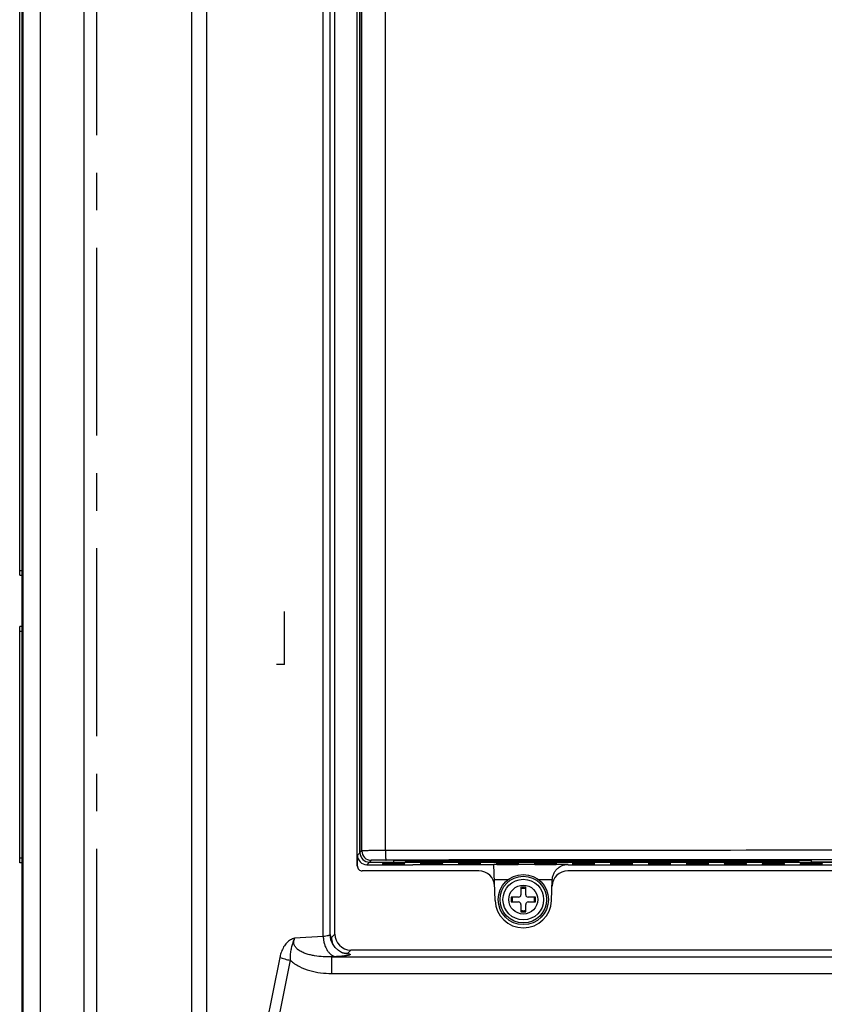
# Model space of a CAD drawing. Header units: inches. Extents: x 0 to 34, y 0 to 22.
# Tile 7 of 26: x 3.5 to 6.5, y 8.4 to 12. Entities that reach past the tile are written whole.
import ezdxf

# ---------------------------------------------------------------- set-up
doc = ezdxf.new("R2010")
doc.units = ezdxf.units.IN
doc.header["$LTSCALE"] = 1.87
doc.header["$MEASUREMENT"] = 0
doc.linetypes.add('CENTER', pattern=[0.6, 0.375, -0.075, 0.075, -0.075])
doc.layers.get('0').update_dxf_attribs({"linetype": 'CONTINUOUS'})
doc.layers.add('AXIS_PART', color=7, linetype='CONTINUOUS')
doc.layers.add('DRAFT', color=7, linetype='CONTINUOUS')

msp = doc.modelspace()

# ---------------------------------------------------------------- linework, layer by layer
at = {"color": 3, "linetype": 'CONTINUOUS'}
for p, q in [((3.4688, 4.5004), (3.4688, 17.3409)), ((3.4688, 10.878), (3.473, 10.878))]:
    msp.add_line(p, q, dxfattribs=at)
at = {"color": 7, "linetype": 'CONTINUOUS'}
for p, q in [((3.473, 4.7933), (3.473, 17.0414)), ((3.5363, 16.9781), (3.5363, 5.1644)), ((3.6997, 16.9781), (3.6997, 5.1644)), ((4.1017, 16.0541), (4.1017, 7.0029)), ((4.1566, 16.0541), (4.1566, 7.2008)), ((4.5927, 8.6205), (4.5927, 15.6488)), ((4.6186, 8.6277), (4.6186, 15.6202)), ((4.6359, 8.6301), (4.6359, 15.6028)), ((4.7197, 8.8839), (4.7197, 15.4209)), ((4.7299, 8.9338), (4.7299, 15.3225)), ((4.73, 15.328), (4.73, 8.934)), ((4.7367, 8.9407), (4.7367, 15.3213)), ((4.8247, 8.9416), (4.8247, 15.3204)), ((3.4598, 9.9698), (3.4598, 12.9458)), ((3.4688, 10.8036), (3.473, 10.8036)), ((3.4598, 9.9878), (3.4688, 9.9878)), ((3.4598, 9.9698), (3.4688, 9.9698)), ((4.448, 9.6365), (4.448, 9.8345)), ((3.4598, 8.8958), (3.4598, 9.7778)), ((3.4688, 9.7778), (3.4598, 9.7778)), ((3.4688, 9.7598), (3.4598, 9.7598)), ((4.448, 9.6365), (4.418, 9.6365)), ((4.7367, 8.9407), (4.73, 8.934)), ((3.4688, 8.9138), (3.4598, 8.9138)), ((4.7299, 8.9338), (4.7203, 8.9241)), ((4.7203, 8.8839), (4.7203, 8.9241)), ((4.7654, 8.8983), (4.7557, 8.8887)), ((4.7654, 8.8983), (8.6307, 8.8983)), ((4.7722, 8.9052), (4.7655, 8.8985)), ((4.7655, 8.8985), (4.855, 8.8985)), ((3.4688, 8.8958), (3.4598, 8.8958)), ((4.7203, 8.8839), (4.7197, 8.8839)), ((5.1736, 8.8659), (4.7383, 8.8659)), ((4.7557, 8.8887), (4.9271, 8.8887)), ((4.8144, 8.8926), (4.8142, 8.8903)), ((4.8147, 8.8957), (4.8145, 8.8934)), ((4.8321, 8.8902), (4.8324, 8.8927)), ((4.8321, 8.8902), (4.8789, 8.8902)), ((4.8324, 8.8933), (4.8326, 8.8958)), ((4.8324, 8.8933), (4.8786, 8.8933)), ((4.8784, 8.8958), (4.8326, 8.8958)), ((4.8786, 8.8933), (4.8784, 8.8958)), ((4.8789, 8.8902), (4.8787, 8.8927)), ((4.8966, 8.8934), (4.8964, 8.8957)), ((4.8968, 8.8903), (4.8966, 8.8926)), ((4.9562, 8.8926), (4.956, 8.8903)), ((4.9564, 8.8957), (4.9562, 8.8934)), ((4.9739, 8.8902), (4.9741, 8.8927)), ((4.9739, 8.8902), (5.0206, 8.8902)), ((4.9741, 8.8933), (4.9744, 8.8958)), ((4.9741, 8.8933), (5.0204, 8.8933)), ((5.0201, 8.8958), (4.9744, 8.8958)), ((5.0204, 8.8933), (5.0201, 8.8958)), ((5.0206, 8.8902), (5.0204, 8.8927)), ((5.0383, 8.8934), (5.0381, 8.8957)), ((5.0386, 8.8903), (5.0384, 8.8926)), ((5.0979, 8.8926), (5.0977, 8.8903)), ((5.0982, 8.8957), (5.098, 8.8934)), ((5.1156, 8.8902), (5.1158, 8.8927)), ((5.1156, 8.8902), (5.1624, 8.8902)), ((5.1159, 8.8933), (5.1161, 8.8958)), ((5.1159, 8.8933), (5.1621, 8.8933)), ((5.1619, 8.8958), (5.1161, 8.8958)), ((5.1621, 8.8933), (5.1619, 8.8958)), ((5.1624, 8.8902), (5.1621, 8.8927)), ((5.18, 8.8934), (5.1798, 8.8957)), ((5.1803, 8.8903), (5.1801, 8.8926)), ((5.2399, 8.8901), (5.2298, 8.8901)), ((5.2346, 8.7549), (5.2298, 8.8901)), ((5.2396, 8.8926), (5.2394, 8.8903)), ((5.2399, 8.8957), (5.2397, 8.8934)), ((5.2573, 8.8902), (5.2576, 8.8927)), ((5.2573, 8.8902), (5.3041, 8.8902)), ((5.2576, 8.8933), (5.2578, 8.8958)), ((5.2576, 8.8933), (5.3038, 8.8933)), ((5.3036, 8.8958), (5.2578, 8.8958)), ((5.3038, 8.8933), (5.3036, 8.8958)), ((5.3041, 8.8902), (5.3039, 8.8927)), ((5.3217, 8.8934), (5.3216, 8.8957)), ((5.3816, 8.8901), (5.3216, 8.8901)), ((5.322, 8.8903), (5.3218, 8.8926)), ((5.3813, 8.8926), (5.3812, 8.8903)), ((5.3816, 8.8957), (5.3814, 8.8934)), ((5.3991, 8.8902), (5.3993, 8.8927)), ((5.3991, 8.8902), (5.4458, 8.8902)), ((5.3993, 8.8933), (5.3996, 8.8958)), ((5.3993, 8.8933), (5.4456, 8.8933)), ((5.4453, 8.8958), (5.3996, 8.8958)), ((5.4456, 8.8933), (5.4453, 8.8958)), ((5.4458, 8.8902), (5.4456, 8.8927)), ((5.4635, 8.8934), (5.4633, 8.8957)), ((5.5067, 8.8901), (5.4633, 8.8901)), ((5.4638, 8.8903), (5.4636, 8.8926)), ((7.4258, 8.8659), (5.5059, 8.8659)), ((5.5067, 8.8901), (5.5067, 8.8887)), ((5.5067, 8.8887), (7.4258, 8.8887)), ((5.5231, 8.8926), (5.5229, 8.8903)), ((5.5234, 8.8957), (5.5232, 8.8934)), ((5.5408, 8.8902), (5.541, 8.8927)), ((5.5408, 8.8902), (5.5876, 8.8902)), ((5.5411, 8.8933), (5.5413, 8.8958)), ((5.5411, 8.8933), (5.5873, 8.8933)), ((5.5871, 8.8958), (5.5413, 8.8958)), ((5.5873, 8.8933), (5.5871, 8.8958)), ((5.5876, 8.8902), (5.5873, 8.8927)), ((5.6052, 8.8934), (5.605, 8.8957)), ((5.6055, 8.8903), (5.6053, 8.8926)), ((5.6648, 8.8926), (5.6646, 8.8903)), ((5.6651, 8.8957), (5.6649, 8.8934)), ((5.6825, 8.8902), (5.6828, 8.8927)), ((5.6825, 8.8902), (5.7293, 8.8902)), ((5.6828, 8.8933), (5.683, 8.8958)), ((5.6828, 8.8933), (5.729, 8.8933)), ((5.7288, 8.8958), (5.683, 8.8958)), ((5.729, 8.8933), (5.7288, 8.8958)), ((5.7293, 8.8902), (5.7291, 8.8927)), ((5.7469, 8.8934), (5.7467, 8.8957)), ((5.7472, 8.8903), (5.747, 8.8926)), ((5.8065, 8.8926), (5.8063, 8.8903)), ((5.8068, 8.8957), (5.8066, 8.8934)), ((5.8243, 8.8902), (5.8245, 8.8927)), ((5.8243, 8.8902), (5.871, 8.8902)), ((5.8245, 8.8933), (5.8248, 8.8958)), ((5.8245, 8.8933), (5.8708, 8.8933)), ((5.8705, 8.8958), (5.8248, 8.8958)), ((5.8708, 8.8933), (5.8705, 8.8958)), ((5.871, 8.8902), (5.8708, 8.8927)), ((5.8887, 8.8934), (5.8885, 8.8957)), ((5.8889, 8.8903), (5.8888, 8.8926)), ((5.9483, 8.8926), (5.9481, 8.8903)), ((5.9485, 8.8957), (5.9484, 8.8934)), ((5.966, 8.8902), (5.9662, 8.8927)), ((5.966, 8.8902), (6.0128, 8.8902)), ((5.9663, 8.8933), (5.9665, 8.8958)), ((5.9663, 8.8933), (6.0125, 8.8933)), ((6.0123, 8.8958), (5.9665, 8.8958)), ((6.0125, 8.8933), (6.0123, 8.8958)), ((6.0128, 8.8902), (6.0125, 8.8927)), ((6.0304, 8.8934), (6.0302, 8.8957)), ((6.0307, 8.8903), (6.0305, 8.8926)), ((6.09, 8.8926), (6.0898, 8.8903)), ((6.0903, 8.8957), (6.0901, 8.8934)), ((6.1077, 8.8902), (6.108, 8.8927)), ((6.1077, 8.8902), (6.1545, 8.8902)), ((6.108, 8.8933), (6.1082, 8.8958)), ((6.108, 8.8933), (6.1542, 8.8933)), ((6.154, 8.8958), (6.1082, 8.8958)), ((6.1542, 8.8933), (6.154, 8.8958)), ((6.1545, 8.8902), (6.1543, 8.8927)), ((6.1721, 8.8934), (6.1719, 8.8957)), ((6.1724, 8.8903), (6.1722, 8.8926)), ((6.2317, 8.8926), (6.2315, 8.8903)), ((6.232, 8.8957), (6.2318, 8.8934)), ((6.2495, 8.8902), (6.2497, 8.8927)), ((6.2495, 8.8902), (6.2962, 8.8902)), ((6.2497, 8.8933), (6.25, 8.8958)), ((6.2497, 8.8933), (6.296, 8.8933)), ((6.2957, 8.8958), (6.25, 8.8958)), ((6.296, 8.8933), (6.2957, 8.8958)), ((6.2962, 8.8902), (6.296, 8.8927)), ((6.3139, 8.8934), (6.3137, 8.8957)), ((6.3141, 8.8903), (6.3139, 8.8926)), ((6.3735, 8.8926), (6.3733, 8.8903)), ((6.3737, 8.8957), (6.3735, 8.8934)), ((6.3912, 8.8902), (6.3914, 8.8927)), ((6.3912, 8.8902), (6.438, 8.8902)), ((6.3915, 8.8933), (6.3917, 8.8958)), ((6.3915, 8.8933), (6.4377, 8.8933)), ((6.4375, 8.8958), (6.3917, 8.8958)), ((6.4377, 8.8933), (6.4375, 8.8958)), ((6.438, 8.8902), (6.4377, 8.8927)), ((6.4556, 8.8934), (6.4554, 8.8957)), ((6.4559, 8.8903), (6.4557, 8.8926)), ((5.2822, 8.8321), (5.2319, 8.8321)), ((5.4477, 8.8321), (5.3971, 8.8321)), ((5.445, 8.7549), (5.4477, 8.8326)), ((5.3486, 8.8046), (5.3306, 8.8046)), ((5.3306, 8.8046), (5.3306, 8.7766)), ((5.3486, 8.7766), (5.3486, 8.8046)), ((5.3216, 8.7676), (5.2937, 8.7676)), ((5.2937, 8.7676), (5.2937, 8.7496)), ((5.3856, 8.7676), (5.3576, 8.7676)), ((5.3856, 8.7496), (5.3856, 8.7676)), ((5.2937, 8.7496), (5.3216, 8.7496)), ((5.3306, 8.7406), (5.3306, 8.7127)), ((5.3486, 8.7127), (5.3486, 8.7406)), ((5.3576, 8.7496), (5.3856, 8.7496)), ((5.3306, 8.7127), (5.3486, 8.7127)), ((4.5927, 8.6205), (4.4857, 8.614)), ((4.6215, 8.6083), (4.6186, 8.6277)), ((4.6206, 8.6206), (4.6186, 8.6277)), ((4.6215, 8.6082), (4.6215, 8.6083)), ((4.627, 8.5944), (4.6215, 8.6082)), ((4.6359, 8.6301), (4.6232, 8.6173)), ((4.6613, 8.5616), (4.6497, 8.5682)), ((4.6958, 8.5702), (4.683, 8.5575)), ((8.7003, 8.5702), (4.6958, 8.5702)), ((4.4307, 8.5424), (4.1566, 7.2008)), ((4.4699, 8.532), (4.1958, 7.1904)), ((4.6418, 8.5456), (4.6247, 8.5446)), ((4.6247, 8.5446), (8.7714, 8.5446)), ((4.6247, 8.4828), (4.6247, 8.5446)), ((4.683, 8.5575), (4.6706, 8.5583)), ((4.6706, 8.5583), (4.6706, 8.5583)), ((4.6247, 8.4828), (8.7714, 8.4828))]:
    msp.add_line(p, q, dxfattribs=at)
for points in [[(4.6497, 8.5682), (4.6372, 8.5794), (4.627, 8.5944)], [(4.6706, 8.5583), (4.6687, 8.5588), (4.6613, 8.5616)]]:
    msp.add_lwpolyline(points, dxfattribs=at)
for radius in [0.0936, 0.087, 0.0759, 0.054]:
    msp.add_circle((5.3396, 8.7586), radius, dxfattribs=at)
for centre, radius, start, end in [((4.7722, 8.9407), 0.0354, 180.017, 269.983), ((6.698, -1719.9975), 1728.9401, 89.9379188, 90.0620812), ((6.6981, -1715.8138), 1724.721, 89.9378336, 90.0621543), ((5.1736, 8.8069), 0.0591, 2, 90), ((5.5059, 8.8069), 0.0591, 90, 178), ((5.3396, 8.7586), 0.0414, 77.4441, 102.5559), ((5.3398, 8.7586), 0.1053, 182, 358), ((5.3396, 8.7586), 0.0414, 167.4441, 192.5559), ((5.3216, 8.7766), 0.009, 270, 360), ((5.3576, 8.7766), 0.009, 180, 270), ((5.3396, 8.7586), 0.0414, 347.4441, 12.5559), ((5.3216, 8.7406), 0.009, 0, 90), ((5.3396, 8.7586), 0.0414, 257.4441, 282.5559), ((5.3576, 8.7406), 0.009, 90, 180), ((4.6835, 8.6177), 0.0603, 180.3374, 202.6267), ((4.6834, 8.6178), 0.0603, 246.4236, 257.8663), ((4.6834, 8.6177), 0.0602, 257.8385, 269.6532)]:
    msp.add_arc(centre, radius, start, end, dxfattribs=at)
for centre, major_axis, ratio, start_param, end_param in [((4.7655, 8.934), (0.0251, 0.0251), 0.999753, -3.926867, -2.356318), ((4.7557, 8.9241), (0.0167, 0.0312), 0.999725, -4.221001, -2.650281), ((4.7654, 8.9338), (-0.0251, -0.0251), 0.999924, 5.497825, 7.068545), ((4.7383, 8.8839), (0.0142, 0.0111), 0.999843, -3.804551, -2.233754), ((4.8323, 8.8903), (0.0181, 0), 0.008733, 3.140828, 4.704028), ((4.8326, 8.8934), (0.0181, 0), 0.008733, 3.140828, 4.704028), ((4.8328, 8.8957), (0.0181, 0), 0.00872, 1.57763, 3.14083), ((4.8783, 8.8957), (0.0181, 0), 0.00872, 0.000762, 1.563963), ((4.8785, 8.8934), (0.0181, 0), 0.008733, -1.562435, 0.000765), ((4.8788, 8.8903), (0.0181, 0), 0.008733, -1.562435, 0.000765), ((4.974, 8.8903), (0.0181, 0), 0.008733, 3.140828, 4.704028), ((4.9743, 8.8934), (0.0181, 0), 0.008733, 3.140828, 4.704028), ((4.9745, 8.8957), (0.0181, 0), 0.00872, 1.57763, 3.14083), ((5.02, 8.8957), (0.0181, 0), 0.00872, 0.000762, 1.563963), ((5.0202, 8.8934), (0.0181, 0), 0.008733, -1.562435, 0.000765), ((5.0205, 8.8903), (0.0181, 0), 0.008733, -1.562435, 0.000765), ((5.1158, 8.8903), (0.0181, 0), 0.008733, 3.140828, 4.704028), ((5.116, 8.8934), (0.0181, 0), 0.008733, 3.140828, 4.704028), ((5.1162, 8.8957), (0.0181, 0), 0.00872, 1.57763, 3.14083), ((5.1618, 8.8957), (0.0181, 0), 0.00872, 0.000762, 1.563963), ((5.1619, 8.8934), (0.0181, 0), 0.008733, -1.562435, 0.000765), ((5.1622, 8.8903), (0.0181, 0), 0.008733, -1.562435, 0.000765), ((5.2575, 8.8903), (0.0181, 0), 0.008733, 3.140828, 4.704028), ((5.2578, 8.8934), (0.0181, 0), 0.008733, 3.140828, 4.704028), ((5.258, 8.8957), (0.0181, 0), 0.00872, 1.57763, 3.14083), ((5.3035, 8.8957), (0.0181, 0), 0.00872, 0.000762, 1.563963), ((5.3037, 8.8934), (0.0181, 0), 0.008733, -1.562435, 0.000765), ((5.304, 8.8903), (0.0181, 0), 0.008733, -1.562435, 0.000765), ((5.3992, 8.8903), (0.0181, 0), 0.008733, 3.140828, 4.704028), ((5.3995, 8.8934), (0.0181, 0), 0.008733, 3.140828, 4.704028), ((5.3997, 8.8957), (0.0181, 0), 0.00872, 1.57763, 3.14083), ((5.4452, 8.8957), (0.0181, 0), 0.00872, 0.000762, 1.563963), ((5.4454, 8.8934), (0.0181, 0), 0.008733, -1.562435, 0.000765), ((5.4457, 8.8903), (0.0181, 0), 0.008733, -1.562435, 0.000765), ((5.5067, 8.8296), (0.0012, 0.0591), 0.999809, 0.020942, 0.328297), ((5.541, 8.8903), (0.0181, 0), 0.008733, 3.140828, 4.704028), ((5.5412, 8.8934), (0.0181, 0), 0.008733, 3.140828, 4.704028), ((5.5414, 8.8957), (0.0181, 0), 0.00872, 1.57763, 3.14083), ((5.5869, 8.8957), (0.0181, 0), 0.00872, 0.000762, 1.563963), ((5.5871, 8.8934), (0.0181, 0), 0.008733, -1.562435, 0.000765), ((5.5874, 8.8903), (0.0181, 0), 0.008733, -1.562435, 0.000765), ((5.6827, 8.8903), (0.0181, 0), 0.008733, 3.140828, 4.704028), ((5.683, 8.8934), (0.0181, 0), 0.008733, 3.140828, 4.704028), ((5.6832, 8.8957), (0.0181, 0), 0.00872, 1.57763, 3.14083), ((5.7287, 8.8957), (0.0181, 0), 0.00872, 0.000762, 1.563963), ((5.7289, 8.8934), (0.0181, 0), 0.008733, -1.562435, 0.000765), ((5.7291, 8.8903), (0.0181, 0), 0.008733, -1.562435, 0.000765), ((5.8244, 8.8903), (0.0181, 0), 0.008733, 3.140828, 4.704028), ((5.8247, 8.8934), (0.0181, 0), 0.008733, 3.140828, 4.704028), ((5.8249, 8.8957), (0.0181, 0), 0.00872, 1.57763, 3.14083), ((5.8704, 8.8957), (0.0181, 0), 0.00872, 0.000762, 1.563963), ((5.8706, 8.8934), (0.0181, 0), 0.008733, -1.562435, 0.000765), ((5.8709, 8.8903), (0.0181, 0), 0.008733, -1.562435, 0.000765), ((5.9661, 8.8903), (0.0181, 0), 0.008733, 3.140828, 4.704028), ((5.9664, 8.8934), (0.0181, 0), 0.008733, 3.140828, 4.704028), ((5.9666, 8.8957), (0.0181, 0), 0.00872, 1.57763, 3.14083), ((6.0121, 8.8957), (0.0181, 0), 0.00872, 0.000762, 1.563963), ((6.0123, 8.8934), (0.0181, 0), 0.008733, -1.562435, 0.000765), ((6.0126, 8.8903), (0.0181, 0), 0.008733, -1.562435, 0.000765), ((6.1079, 8.8903), (0.0181, 0), 0.008733, 3.140828, 4.704028), ((6.1082, 8.8934), (0.0181, 0), 0.008733, 3.140828, 4.704028), ((6.1083, 8.8957), (0.0181, 0), 0.00872, 1.57763, 3.14083), ((6.1539, 8.8957), (0.0181, 0), 0.00872, 0.000762, 1.563963), ((6.1541, 8.8934), (0.0181, 0), 0.008733, -1.562435, 0.000765), ((6.1543, 8.8903), (0.0181, 0), 0.008733, -1.562435, 0.000765), ((6.2496, 8.8903), (0.0181, 0), 0.008733, 3.140828, 4.704028), ((6.2499, 8.8934), (0.0181, 0), 0.008733, 3.140828, 4.704028), ((6.2501, 8.8957), (0.0181, 0), 0.00872, 1.57763, 3.14083), ((6.2956, 8.8957), (0.0181, 0), 0.00872, 0.000762, 1.563963), ((6.2958, 8.8934), (0.0181, 0), 0.008733, -1.562435, 0.000765), ((6.2961, 8.8903), (0.0181, 0), 0.008733, -1.562435, 0.000765), ((6.3913, 8.8903), (0.0181, 0), 0.008733, 3.140828, 4.704028), ((6.3916, 8.8934), (0.0181, 0), 0.008733, 3.140828, 4.704028), ((6.3918, 8.8957), (0.0181, 0), 0.00872, 1.57763, 3.14083), ((6.4373, 8.8957), (0.0181, 0), 0.00872, 0.000762, 1.563963), ((6.4375, 8.8934), (0.0181, 0), 0.008733, -1.562435, 0.000765), ((6.4378, 8.8903), (0.0181, 0), 0.008733, -1.562435, 0.000765), ((4.6961, 8.6304), (0.0426, 0.0426), 0.995146, 8.641813, 10.207743)]:
    msp.add_ellipse(centre, major_axis=major_axis, ratio=ratio, start_param=start_param, end_param=end_param, dxfattribs=at)
for points, knots in [([(4.8247, 8.9416), (4.8189, 8.9416), (4.8077, 8.9415), (4.7914, 8.9415), (4.7786, 8.9414), (4.7691, 8.9413), (4.7628, 8.9413), (4.7571, 8.9412), (4.752, 8.9411), (4.7477, 8.9411), (4.744, 8.941), (4.7414, 8.9409), (4.7397, 8.9409), (4.7387, 8.9408), (4.7379, 8.9408), (4.7373, 8.9408), (4.737, 8.9407), (4.7368, 8.9407), (4.7367, 8.9407)], [0, 0, 0, 0, 0.196565, 0.383956, 0.555466, 0.633459, 0.705366, 0.770536, 0.828435, 0.878555, 0.920456, 0.953804, 0.967169, 0.978285, 0.987135, 0.993708, 0.997994, 1, 1, 1, 1]), ([(4.8246, 8.9416), (4.8246, 8.9393), (4.8247, 8.9348), (4.8249, 8.9283), (4.8251, 8.9223), (4.8254, 8.917), (4.8257, 8.9132), (4.826, 8.9106), (4.8262, 8.9091), (4.8264, 8.9079), (4.8266, 8.907), (4.8268, 8.9065), (4.827, 8.9062), (4.8271, 8.9061)], [0, 0, 0, 0, 0.191839, 0.376856, 0.547502, 0.697632, 0.821773, 0.872579, 0.915276, 0.949473, 0.974881, 0.991504, 1, 1, 1, 1]), ([(4.8271, 8.9061), (4.8235, 8.9061), (4.8165, 8.9061), (4.8063, 8.9061), (4.7983, 8.906), (4.7924, 8.9059), (4.7885, 8.9059), (4.7849, 8.9058), (4.7817, 8.9057), (4.779, 8.9056), (4.7767, 8.9056), (4.7751, 8.9055), (4.774, 8.9054), (4.7734, 8.9054), (4.7729, 8.9054), (4.7725, 8.9053), (4.7723, 8.9053), (4.7722, 8.9053), (4.7722, 8.9052)], [0, 0, 0, 0, 0.19654, 0.383887, 0.55536, 0.633336, 0.705224, 0.770375, 0.828256, 0.878364, 0.920263, 0.953616, 0.966988, 0.978113, 0.986978, 0.993575, 0.997902, 1, 1, 1, 1]), ([(5.4477, 8.8321), (5.4478, 8.8344), (5.4482, 8.839), (5.4495, 8.8457), (5.4516, 8.8521), (5.4551, 8.8598), (5.4606, 8.8682), (5.4711, 8.8788), (5.4865, 8.8876), (5.5002, 8.8901), (5.5067, 8.8901)], [0, 0, 0, 0, 0.075979, 0.151256, 0.224609, 0.295315, 0.429112, 0.553919, 0.783517, 1, 1, 1, 1]), ([(4.4857, 8.614), (4.483, 8.6134), (4.4777, 8.6119), (4.4699, 8.6083), (4.4627, 8.6033), (4.4538, 8.5948), (4.4444, 8.5816), (4.4389, 8.5697), (4.4366, 8.5634)], [0, 0, 0, 0, 0.111994, 0.226469, 0.345042, 0.468194, 0.726974, 1, 1, 1, 1]), ([(4.4857, 8.614), (4.4843, 8.6115), (4.4818, 8.6062), (4.4792, 8.5981), (4.4769, 8.5899), (4.4746, 8.5818), (4.4725, 8.5736), (4.4703, 8.5622), (4.4695, 8.5534), (4.4694, 8.5475)], [0, 0, 0, 0, 0.125818, 0.250675, 0.373131, 0.494211, 0.616627, 0.741672, 1, 1, 1, 1]), ([(4.4998, 8.5709), (4.4965, 8.5733), (4.4917, 8.5776), (4.4869, 8.5844), (4.4841, 8.5901), (4.4827, 8.5962), (4.4824, 8.6044), (4.4841, 8.6103), (4.4857, 8.614)], [0, 0, 0, 0, 0.253533, 0.381109, 0.508009, 0.63358, 0.75778, 1, 1, 1, 1]), ([(4.5927, 8.6205), (4.5929, 8.6157), (4.5938, 8.6064), (4.5969, 8.5928), (4.6015, 8.5802), (4.6075, 8.569), (4.6148, 8.5596), (4.6231, 8.5523), (4.6322, 8.5474), (4.6386, 8.5459), (4.6418, 8.5456)], [0, 0, 0, 0, 0.1465, 0.291174, 0.430457, 0.562093, 0.684617, 0.797656, 0.902077, 1, 1, 1, 1]), ([(4.6186, 8.6277), (4.6184, 8.6273), (4.6176, 8.6265), (4.6159, 8.6255), (4.6136, 8.6245), (4.6093, 8.6232), (4.6022, 8.6217), (4.5962, 8.6209), (4.5928, 8.6205)], [0, 0, 0, 0, 0.049502, 0.11873, 0.210395, 0.325033, 0.621436, 1, 1, 1, 1]), ([(4.6232, 8.6173), (4.6231, 8.6172), (4.6229, 8.6171), (4.6225, 8.6171), (4.6222, 8.6174), (4.6217, 8.618), (4.6212, 8.6191), (4.6208, 8.62), (4.6206, 8.6206)], [0, 0, 0, 0, 0.080224, 0.149128, 0.232594, 0.340222, 0.628691, 1, 1, 1, 1]), ([(4.6247, 8.5446), (4.614, 8.5444), (4.5926, 8.5447), (4.566, 8.5475), (4.5448, 8.5517), (4.5291, 8.556), (4.5138, 8.562), (4.5042, 8.5676), (4.4998, 8.5709)], [0, 0, 0, 0, 0.246711, 0.495002, 0.619995, 0.74565, 0.872297, 1, 1, 1, 1]), ([(4.4366, 8.5634), (4.436, 8.5617), (4.4336, 8.5549), (4.4318, 8.5478), (4.4307, 8.5424)], [0, 0, 0, 0, 0.247274, 1, 1, 1, 1]), ([(4.4307, 8.5424), (4.4366, 8.5403), (4.4496, 8.5364), (4.4628, 8.5334), (4.4699, 8.532)], [0, 0, 0, 0, 0.469467, 1, 1, 1, 1]), ([(4.4694, 8.5475), (4.4694, 8.5462), (4.4693, 8.541), (4.4696, 8.5358), (4.4699, 8.532)], [0, 0, 0, 0, 0.247816, 1, 1, 1, 1]), ([(4.4699, 8.532), (4.475, 8.5274), (4.4859, 8.5189), (4.5098, 8.505), (4.5423, 8.4926), (4.5831, 8.4845), (4.6108, 8.4828), (4.6247, 8.4828)], [0, 0, 0, 0, 0.124568, 0.249461, 0.499262, 0.74954, 1, 1, 1, 1]), ([(4.6675, 8.5476), (4.6656, 8.5475), (4.657, 8.5466), (4.6484, 8.546), (4.6418, 8.5456)], [0, 0, 0, 0, 0.222952, 1, 1, 1, 1]), ([(4.683, 8.5575), (4.6841, 8.5573), (4.686, 8.5569), (4.6886, 8.5563), (4.6907, 8.5557), (4.6922, 8.5551), (4.6933, 8.5545), (4.6938, 8.5539), (4.6937, 8.5534), (4.6936, 8.553), (4.6932, 8.5527), (4.6926, 8.5522), (4.6914, 8.5517), (4.6895, 8.5511), (4.6871, 8.5505), (4.6842, 8.5499), (4.6807, 8.5493), (4.6751, 8.5485), (4.6706, 8.548), (4.6675, 8.5476)], [0, 0, 0, 0, 0.08169, 0.150206, 0.205439, 0.247458, 0.276845, 0.296073, 0.304287, 0.313396, 0.324538, 0.33836, 0.375179, 0.425044, 0.48822, 0.564719, 0.654429, 0.757091, 1, 1, 1, 1])]:
    msp.add_open_spline(points, degree=3, knots=knots, dxfattribs=at)
at = {"layer": 'AXIS_PART', "color": 7, "linetype": 'CENTER'}
msp.add_line((3.746, 17.9242), (3.746, 4.0725), dxfattribs=at)
at = {"layer": 'DRAFT', "color": 7, "linetype": 'CONTINUOUS'}
for p, q in [((4.8552, 8.9049), (4.855, 8.8985)), ((6.4149, 8.9049), (4.8552, 8.9049)), ((4.899, 8.9049), (4.9032, 8.9002)), ((4.9032, 8.9002), (4.9107, 8.9002)), ((4.9107, 8.9002), (4.9104, 8.904)), ((4.9104, 8.904), (5.1447, 8.904)), ((4.9109, 8.8985), (4.9108, 8.8996)), ((6.3592, 8.8985), (4.9109, 8.8985)), ((5.1446, 8.9049), (5.1447, 8.9042)), ((5.1447, 8.9042), (5.1805, 8.9042)), ((5.1806, 8.9049), (5.1805, 8.9042)), ((5.1805, 8.904), (6.0896, 8.904)), ((6.0895, 8.9049), (6.0896, 8.9042)), ((6.0896, 8.9042), (6.1254, 8.9042)), ((6.1255, 8.9049), (6.1254, 8.9042)), ((6.1254, 8.904), (6.3597, 8.904)), ((6.3593, 8.8996), (6.3592, 8.8985)), ((6.3597, 8.904), (6.3594, 8.9002)), ((6.3594, 8.9002), (6.3669, 8.9002)), ((6.3669, 8.9002), (6.3711, 8.9049)), ((6.4151, 8.8985), (6.4149, 8.9049)), ((6.8797, 8.8985), (6.4151, 8.8985)), ((4.9272, 8.8896), (4.9271, 8.8887)), ((4.9272, 8.8896), (4.9562, 8.8896)), ((5.0384, 8.8896), (5.0979, 8.8896)), ((5.1801, 8.8896), (5.2298, 8.8896))]:
    msp.add_line(p, q, dxfattribs=at)

doc.saveas('drawing.dxf')
